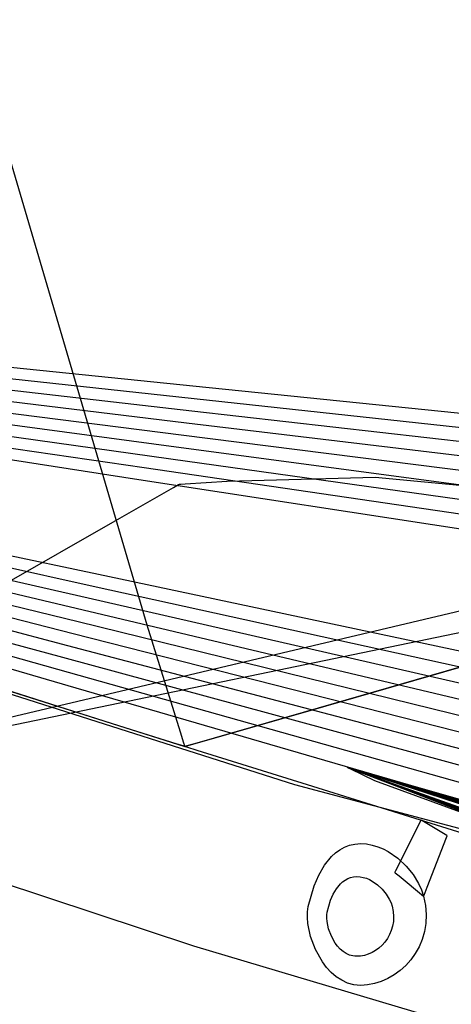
# Model space of a CAD drawing. Extents: x -3.57 to 3.57, y -2.08 to 2.06.
# Tile 99 of 219: x -0.97 to -0.88, y 0.18 to 0.38. Entities that reach past the tile are written whole.
import ezdxf

# ---------------------------------------------------------------- set-up
doc = ezdxf.new("R2010")
doc.units = 0

msp = doc.modelspace()

# ---------------------------------------------------------------- linework, layer by layer
at = {"layer": 'Layer 1', "color": 7, "linetype": 'CONTINUOUS'}
for p, q in [((-1.716449, 0.082469), (-0.268084, 0.382296)), ((-0.945309, 0.256958), (-0.97365, 0.353128)), ((-1.007922, 0.229826), (-0.608797, 0.324332)), ((-0.932532, 0.306091), (-0.988007, 0.311742)), ((-0.827287, 0.29213), (-0.978385, 0.308435)), ((-0.936101, 0.301276), (-0.989777, 0.307399)), ((-0.777644, 0.290314), (-0.932532, 0.306091)), ((-0.937192, 0.2988), (-0.990424, 0.305206)), ((-0.938282, 0.29632), (-0.99107, 0.30301)), ((-0.939369, 0.293842), (-0.991713, 0.300814)), ((-0.783279, 0.283843), (-0.936101, 0.301276)), ((-0.94046, 0.291363), (-0.992359, 0.298618)), ((-0.785634, 0.280558), (-0.937192, 0.2988)), ((-0.945983, 0.289537), (-0.994399, 0.29663)), ((-0.787988, 0.277274), (-0.938282, 0.29632)), ((-0.947032, 0.287082), (-0.99503, 0.294441)), ((-0.790343, 0.273993), (-0.939369, 0.293842)), ((-0.798173, 0.267881), (-0.945983, 0.289537)), ((-0.792697, 0.270708), (-0.94046, 0.291363)), ((-0.928751, 0.286791), (-0.89815, 0.287601)), ((-0.89815, 0.287601), (-0.872077, 0.285107)), ((-0.950976, 0.279113), (-0.939862, 0.285465)), ((-0.8005, 0.264613), (-0.947032, 0.287082)), ((-0.939862, 0.285465), (-0.938824, 0.286058)), ((-0.938824, 0.286058), (-0.938634, 0.286167)), ((-0.938634, 0.286167), (-0.938623, 0.286173)), ((-0.938623, 0.286173), (-0.938622, 0.286173)), ((-0.938622, 0.286173), (-0.938622, 0.286173)), ((-0.938622, 0.286173), (-0.938622, 0.286173)), ((-0.938622, 0.286173), (-0.938622, 0.286173)), ((-0.938622, 0.286173), (-0.938622, 0.286173)), ((-0.938622, 0.286173), (-0.938622, 0.286173)), ((-0.938622, 0.286173), (-0.938622, 0.286173)), ((-0.938622, 0.286173), (-0.938621, 0.286173)), ((-0.938621, 0.286173), (-0.938617, 0.286174)), ((-0.938617, 0.286174), (-0.938575, 0.286177)), ((-0.938575, 0.286177), (-0.938367, 0.286192)), ((-0.938367, 0.286192), (-0.937484, 0.286255)), ((-0.937484, 0.286255), (-0.928751, 0.286791)), ((-0.986256, 0.258951), (-0.950976, 0.279113)), ((-0.955441, 0.267452), (-1.000093, 0.276941)), ((-0.95649, 0.264997), (-1.000723, 0.274752)), ((-0.957542, 0.262543), (-1.001358, 0.272563)), ((-0.958592, 0.260088), (-1.001988, 0.270375)), ((-0.959644, 0.257636), (-1.002622, 0.26819)), ((-0.819124, 0.238485), (-0.955441, 0.267452)), ((-0.960693, 0.255182), (-1.003253, 0.266002)), ((-0.821452, 0.235218), (-0.95649, 0.264997)), ((-0.961742, 0.252727), (-1.003883, 0.263813)), ((-0.962794, 0.250274), (-1.004518, 0.261625)), ((-0.823779, 0.23195), (-0.957542, 0.262543)), ((-0.963843, 0.247822), (-1.005148, 0.25944)), ((-0.826107, 0.228683), (-0.958592, 0.260088)), ((-0.843112, 0.259077), (-0.913043, 0.238918)), ((-0.960045, 0.243946), (-1.00422, 0.256788)), ((-0.828434, 0.225416), (-0.959644, 0.257636)), ((-0.938458, 0.234839), (-0.945309, 0.256958)), ((-1.012394, 0.255096), (-0.914875, 0.224019)), ((-1.012394, 0.255096), (-0.914875, 0.224019)), ((-1.012394, 0.255096), (-0.914875, 0.224019)), ((-1.012394, 0.255096), (-0.914875, 0.224019)), ((-1.012394, 0.255096), (-0.914875, 0.224019)), ((-1.012394, 0.255096), (-0.914875, 0.224019)), ((-1.012394, 0.255096), (-0.914875, 0.224019)), ((-1.012394, 0.255096), (-0.914875, 0.224019)), ((-1.012394, 0.255096), (-0.914875, 0.224019)), ((-1.012394, 0.255096), (-0.914875, 0.224019)), ((-1.012394, 0.255096), (-0.914875, 0.224019)), ((-1.012394, 0.255096), (-0.914875, 0.224019)), ((-1.012394, 0.255096), (-0.914875, 0.224019)), ((-1.012394, 0.255096), (-0.914875, 0.224019)), ((-1.012394, 0.255096), (-0.914875, 0.224019)), ((-1.012394, 0.255096), (-0.914875, 0.224019)), ((-1.012394, 0.255096), (-0.914875, 0.224019)), ((-1.012386, 0.255093), (-0.914854, 0.224013)), ((-1.012386, 0.255093), (-0.914854, 0.224013)), ((-0.830762, 0.222152), (-0.960693, 0.255182)), ((-0.833089, 0.218884), (-0.961742, 0.252727)), ((-0.835417, 0.21562), (-0.962794, 0.250274)), ((-0.950965, 0.2361), (-0.986877, 0.247439)), ((-0.986019, 0.247168), (-0.937531, 0.231858)), ((-0.837744, 0.212353), (-0.963843, 0.247822)), ((-0.836706, 0.20809), (-0.960045, 0.243946)), ((-0.913043, 0.238918), (-0.935074, 0.232567)), ((-0.939132, 0.232364), (-0.950965, 0.2361)), ((-0.93774, 0.23253), (-0.938458, 0.234839)), ((-0.937892, 0.231972), (-0.939132, 0.232364)), ((-0.93757, 0.231983), (-0.93774, 0.23253)), ((-0.935074, 0.232567), (-0.937131, 0.231974)), ((-0.937599, 0.23188), (-0.937892, 0.231972)), ((-0.937539, 0.231861), (-0.937599, 0.23188)), ((-0.937536, 0.231872), (-0.93757, 0.231983)), ((-0.937533, 0.231859), (-0.937539, 0.231861)), ((-0.937533, 0.231862), (-0.937536, 0.231872)), ((-0.937532, 0.231859), (-0.937533, 0.231862)), ((-0.937532, 0.231858), (-0.937533, 0.231859)), ((-0.937532, 0.231858), (-0.937532, 0.231859)), ((-0.937531, 0.231858), (-0.937532, 0.231858)), ((-0.937532, 0.231858), (-0.937532, 0.231858)), ((-0.937532, 0.231858), (-0.937532, 0.231858)), ((-0.937532, 0.231858), (-0.937532, 0.231858)), ((-0.937531, 0.231858), (-0.937532, 0.231858)), ((-0.937532, 0.231858), (-0.937532, 0.231858)), ((-0.937508, 0.231865), (-0.937531, 0.231859)), ((-0.937531, 0.231859), (-0.937531, 0.231858)), ((-0.937531, 0.231858), (-0.937531, 0.231858)), ((-0.937531, 0.231858), (-0.937531, 0.231858)), ((-0.937531, 0.231858), (-0.937531, 0.231858)), ((-0.937531, 0.231858), (-0.937531, 0.231858)), ((-0.937131, 0.231974), (-0.937508, 0.231865)), ((-0.9034, 0.227381), (-0.903858, 0.227512)), ((-0.903858, 0.227512), (-0.903858, 0.227512)), ((-0.903858, 0.227512), (-0.903858, 0.227512)), ((-0.903858, 0.227512), (-0.903858, 0.227512)), ((-0.903858, 0.227512), (-0.903858, 0.227512)), ((-0.903858, 0.227512), (-0.903858, 0.227512)), ((-0.903858, 0.227512), (-0.903858, 0.227512)), ((-0.903858, 0.227512), (-0.903858, 0.227512)), ((-0.903858, 0.227512), (-0.903858, 0.227512)), ((-0.903858, 0.227512), (-0.903858, 0.227511)), ((-0.903392, 0.227376), (-0.903858, 0.227512)), ((-0.903858, 0.227512), (-0.903858, 0.227512)), ((-0.903858, 0.227512), (-0.903858, 0.227512)), ((-0.903858, 0.227512), (-0.903858, 0.227512)), ((-0.903858, 0.227512), (-0.903858, 0.227512)), ((-0.903858, 0.227512), (-0.903858, 0.227512)), ((-0.903858, 0.227512), (-0.903858, 0.227512)), ((-0.903858, 0.227512), (-0.903858, 0.227512)), ((-0.903858, 0.227512), (-0.903858, 0.227512)), ((-0.903858, 0.227512), (-0.903858, 0.227511)), ((-0.903385, 0.227372), (-0.903858, 0.227512)), ((-0.903858, 0.227512), (-0.903858, 0.227512)), ((-0.903858, 0.227512), (-0.903858, 0.227512)), ((-0.903858, 0.227512), (-0.903858, 0.227512)), ((-0.903858, 0.227512), (-0.903858, 0.227512)), ((-0.903858, 0.227512), (-0.903858, 0.227512)), ((-0.903858, 0.227512), (-0.903858, 0.227512)), ((-0.903858, 0.227512), (-0.903858, 0.227512)), ((-0.903858, 0.227512), (-0.903858, 0.227512)), ((-0.903858, 0.227512), (-0.903858, 0.227511)), ((-0.903857, 0.227512), (-0.903858, 0.227512)), ((-0.903858, 0.227512), (-0.903858, 0.227512)), ((-0.903858, 0.227512), (-0.903858, 0.227512)), ((-0.903858, 0.227512), (-0.903858, 0.227512)), ((-0.903858, 0.227512), (-0.903858, 0.227512)), ((-0.903858, 0.227512), (-0.903858, 0.227512)), ((-0.903858, 0.227512), (-0.903858, 0.227512)), ((-0.903858, 0.227512), (-0.903858, 0.227512)), ((-0.903858, 0.227512), (-0.903858, 0.227511)), ((-0.903857, 0.227512), (-0.903858, 0.227512)), ((-0.903858, 0.227512), (-0.903858, 0.227512)), ((-0.903858, 0.227512), (-0.903858, 0.227512)), ((-0.903858, 0.227512), (-0.903858, 0.227512)), ((-0.903858, 0.227512), (-0.903858, 0.227512)), ((-0.903858, 0.227512), (-0.903858, 0.227512)), ((-0.903858, 0.227512), (-0.903858, 0.227512)), ((-0.903858, 0.227512), (-0.903858, 0.227512)), ((-0.903858, 0.227512), (-0.903858, 0.227511)), ((-0.903364, 0.227358), (-0.903858, 0.227512)), ((-0.903858, 0.227512), (-0.903858, 0.227512)), ((-0.903858, 0.227512), (-0.903858, 0.227512)), ((-0.903858, 0.227512), (-0.903858, 0.227512)), ((-0.903858, 0.227512), (-0.903858, 0.227512)), ((-0.903858, 0.227512), (-0.903858, 0.227512)), ((-0.903858, 0.227512), (-0.903858, 0.227512)), ((-0.903858, 0.227512), (-0.903858, 0.227512)), ((-0.903858, 0.227512), (-0.903858, 0.227512)), ((-0.903858, 0.227512), (-0.903858, 0.227511)), ((-0.903357, 0.227353), (-0.903858, 0.227512)), ((-0.903858, 0.227512), (-0.903858, 0.227512)), ((-0.903858, 0.227512), (-0.903858, 0.227512)), ((-0.903858, 0.227512), (-0.903858, 0.227512)), ((-0.903858, 0.227512), (-0.903858, 0.227512)), ((-0.903858, 0.227512), (-0.903858, 0.227512)), ((-0.903858, 0.227512), (-0.903858, 0.227512)), ((-0.903858, 0.227512), (-0.903858, 0.227512)), ((-0.903858, 0.227512), (-0.903858, 0.227512)), ((-0.903858, 0.227512), (-0.903858, 0.227511)), ((-0.903349, 0.227349), (-0.903858, 0.227512)), ((-0.903858, 0.227512), (-0.903858, 0.227512)), ((-0.903858, 0.227512), (-0.903858, 0.227512)), ((-0.903858, 0.227512), (-0.903858, 0.227512)), ((-0.903858, 0.227512), (-0.903858, 0.227512)), ((-0.903858, 0.227512), (-0.903858, 0.227512)), ((-0.903858, 0.227512), (-0.903858, 0.227512)), ((-0.903858, 0.227512), (-0.903858, 0.227512)), ((-0.903858, 0.227512), (-0.903858, 0.227512)), ((-0.903858, 0.227512), (-0.903858, 0.227511)), ((-0.903342, 0.227344), (-0.903858, 0.227512)), ((-0.903858, 0.227512), (-0.903858, 0.227512)), ((-0.903858, 0.227512), (-0.903858, 0.227512)), ((-0.903858, 0.227512), (-0.903858, 0.227512)), ((-0.903858, 0.227512), (-0.903858, 0.227512)), ((-0.903858, 0.227512), (-0.903858, 0.227512)), ((-0.903858, 0.227512), (-0.903858, 0.227512)), ((-0.903858, 0.227512), (-0.903858, 0.227512)), ((-0.903858, 0.227512), (-0.903858, 0.227512)), ((-0.903858, 0.227512), (-0.903858, 0.227511)), ((-0.903284, 0.227307), (-0.903858, 0.227512)), ((-0.903858, 0.227512), (-0.903858, 0.227512)), ((-0.903858, 0.227512), (-0.903858, 0.227512)), ((-0.903858, 0.227512), (-0.903858, 0.227512)), ((-0.903858, 0.227512), (-0.903858, 0.227512)), ((-0.903858, 0.227512), (-0.903858, 0.227512)), ((-0.903858, 0.227512), (-0.903858, 0.227512)), ((-0.903858, 0.227512), (-0.903858, 0.227512)), ((-0.903858, 0.227512), (-0.903858, 0.227512)), ((-0.903858, 0.227512), (-0.903858, 0.227511)), ((-0.903277, 0.227303), (-0.903858, 0.227512)), ((-0.903858, 0.227512), (-0.903858, 0.227512)), ((-0.903858, 0.227512), (-0.903858, 0.227512)), ((-0.903858, 0.227512), (-0.903858, 0.227512)), ((-0.903858, 0.227512), (-0.903858, 0.227512)), ((-0.903858, 0.227512), (-0.903858, 0.227512)), ((-0.903858, 0.227512), (-0.903858, 0.227512)), ((-0.903858, 0.227512), (-0.903858, 0.227512)), ((-0.903858, 0.227512), (-0.903858, 0.227512)), ((-0.903858, 0.227512), (-0.903858, 0.227511)), ((-0.90327, 0.227298), (-0.903858, 0.227512)), ((-0.903858, 0.227512), (-0.903858, 0.227512)), ((-0.903858, 0.227512), (-0.903858, 0.227512)), ((-0.903858, 0.227512), (-0.903858, 0.227512)), ((-0.903858, 0.227512), (-0.903858, 0.227512)), ((-0.903858, 0.227512), (-0.903858, 0.227512)), ((-0.903858, 0.227512), (-0.903858, 0.227512)), ((-0.903858, 0.227512), (-0.903858, 0.227512)), ((-0.903858, 0.227512), (-0.903858, 0.227512)), ((-0.903858, 0.227512), (-0.903858, 0.227511)), ((-0.903263, 0.227294), (-0.903858, 0.227512)), ((-0.903858, 0.227512), (-0.903858, 0.227512)), ((-0.903858, 0.227512), (-0.903858, 0.227512)), ((-0.903858, 0.227512), (-0.903858, 0.227512)), ((-0.903858, 0.227512), (-0.903858, 0.227512)), ((-0.903858, 0.227512), (-0.903858, 0.227512)), ((-0.903858, 0.227512), (-0.903858, 0.227512)), ((-0.903858, 0.227512), (-0.903858, 0.227512)), ((-0.903858, 0.227512), (-0.903858, 0.227512)), ((-0.903858, 0.227512), (-0.903858, 0.227511)), ((-0.903256, 0.227289), (-0.903858, 0.227512)), ((-0.903858, 0.227512), (-0.903858, 0.227512)), ((-0.903858, 0.227512), (-0.903858, 0.227512)), ((-0.903858, 0.227512), (-0.903858, 0.227512)), ((-0.903858, 0.227512), (-0.903858, 0.227512)), ((-0.903858, 0.227512), (-0.903858, 0.227512)), ((-0.903858, 0.227512), (-0.903858, 0.227512)), ((-0.903858, 0.227512), (-0.903858, 0.227512)), ((-0.903858, 0.227512), (-0.903858, 0.227512)), ((-0.903858, 0.227512), (-0.903858, 0.227511)), ((-0.903248, 0.227284), (-0.903858, 0.227512)), ((-0.903858, 0.227512), (-0.903858, 0.227512)), ((-0.903858, 0.227512), (-0.903858, 0.227512)), ((-0.903858, 0.227512), (-0.903858, 0.227512)), ((-0.903858, 0.227512), (-0.903858, 0.227512)), ((-0.903858, 0.227512), (-0.903858, 0.227512)), ((-0.903858, 0.227512), (-0.903858, 0.227512)), ((-0.903858, 0.227512), (-0.903858, 0.227512)), ((-0.903858, 0.227512), (-0.903858, 0.227512)), ((-0.903858, 0.227512), (-0.903858, 0.227511)), ((-0.903241, 0.22728), (-0.903858, 0.227512)), ((-0.903858, 0.227512), (-0.903858, 0.227512)), ((-0.903858, 0.227512), (-0.903858, 0.227512)), ((-0.903858, 0.227512), (-0.903858, 0.227512)), ((-0.903858, 0.227512), (-0.903858, 0.227512)), ((-0.903858, 0.227512), (-0.903858, 0.227512)), ((-0.903858, 0.227512), (-0.903858, 0.227512)), ((-0.903858, 0.227512), (-0.903858, 0.227512)), ((-0.903858, 0.227512), (-0.903858, 0.227512)), ((-0.903858, 0.227512), (-0.903858, 0.227511)), ((-0.903234, 0.227275), (-0.903858, 0.227512)), ((-0.903858, 0.227512), (-0.903858, 0.227512)), ((-0.903858, 0.227512), (-0.903858, 0.227512)), ((-0.903858, 0.227512), (-0.903858, 0.227512)), ((-0.903858, 0.227512), (-0.903858, 0.227512)), ((-0.903858, 0.227512), (-0.903858, 0.227512)), ((-0.903858, 0.227512), (-0.903858, 0.227512)), ((-0.903858, 0.227512), (-0.903858, 0.227512)), ((-0.903858, 0.227512), (-0.903858, 0.227512)), ((-0.903858, 0.227512), (-0.903858, 0.227511)), ((-0.903227, 0.227271), (-0.903858, 0.227512)), ((-0.903858, 0.227512), (-0.903858, 0.227512)), ((-0.903858, 0.227512), (-0.903858, 0.227512)), ((-0.903858, 0.227512), (-0.903858, 0.227512)), ((-0.903858, 0.227512), (-0.903858, 0.227512)), ((-0.903858, 0.227512), (-0.903858, 0.227512)), ((-0.903858, 0.227512), (-0.903858, 0.227512)), ((-0.903858, 0.227512), (-0.903858, 0.227512)), ((-0.903858, 0.227512), (-0.903858, 0.227512)), ((-0.903858, 0.227512), (-0.903858, 0.227511)), ((-0.90322, 0.227266), (-0.903858, 0.227512)), ((-0.903858, 0.227512), (-0.903858, 0.227512)), ((-0.903858, 0.227512), (-0.903858, 0.227512)), ((-0.903858, 0.227512), (-0.903858, 0.227512)), ((-0.903858, 0.227512), (-0.903858, 0.227512)), ((-0.903858, 0.227512), (-0.903858, 0.227512)), ((-0.903858, 0.227512), (-0.903858, 0.227512)), ((-0.903858, 0.227512), (-0.903858, 0.227512)), ((-0.903858, 0.227512), (-0.903858, 0.227512)), ((-0.903858, 0.227512), (-0.903858, 0.227511)), ((-0.903858, 0.227511), (-0.903855, 0.22751)), ((-0.903858, 0.227511), (-0.903855, 0.22751)), ((-0.903858, 0.227511), (-0.903855, 0.22751)), ((-0.903858, 0.227511), (-0.903855, 0.22751)), ((-0.903858, 0.227511), (-0.903855, 0.22751)), ((-0.903858, 0.227511), (-0.903855, 0.22751)), ((-0.903858, 0.227511), (-0.903855, 0.22751)), ((-0.903858, 0.227511), (-0.903855, 0.22751)), ((-0.903858, 0.227511), (-0.903855, 0.22751)), ((-0.903858, 0.227511), (-0.903855, 0.22751)), ((-0.903858, 0.227511), (-0.903855, 0.22751)), ((-0.903858, 0.227511), (-0.903855, 0.22751)), ((-0.903858, 0.227511), (-0.903855, 0.22751)), ((-0.903858, 0.227511), (-0.903855, 0.22751)), ((-0.903858, 0.227511), (-0.903855, 0.22751)), ((-0.903858, 0.227511), (-0.903855, 0.22751)), ((-0.903858, 0.227511), (-0.903855, 0.22751)), ((-0.903858, 0.227511), (-0.903855, 0.22751)), ((-0.903858, 0.227511), (-0.903855, 0.22751)), ((-0.903853, 0.22751), (-0.903857, 0.227512)), ((-0.903853, 0.22751), (-0.903857, 0.227512)), ((-0.903855, 0.22751), (-0.903833, 0.2275)), ((-0.903855, 0.22751), (-0.903833, 0.2275)), ((-0.903855, 0.22751), (-0.903833, 0.2275)), ((-0.903855, 0.22751), (-0.903833, 0.2275)), ((-0.903855, 0.22751), (-0.903833, 0.2275)), ((-0.903855, 0.22751), (-0.903833, 0.2275)), ((-0.903855, 0.22751), (-0.903833, 0.2275)), ((-0.903855, 0.22751), (-0.903833, 0.2275)), ((-0.903855, 0.22751), (-0.903833, 0.2275)), ((-0.903855, 0.22751), (-0.903833, 0.2275)), ((-0.903855, 0.22751), (-0.903833, 0.2275)), ((-0.903855, 0.22751), (-0.903833, 0.2275)), ((-0.903855, 0.22751), (-0.903833, 0.2275)), ((-0.903855, 0.22751), (-0.903833, 0.2275)), ((-0.903855, 0.22751), (-0.903833, 0.2275)), ((-0.903855, 0.22751), (-0.903833, 0.2275)), ((-0.903855, 0.22751), (-0.903833, 0.2275)), ((-0.903855, 0.22751), (-0.903833, 0.2275)), ((-0.903855, 0.22751), (-0.903833, 0.2275)), ((-0.903833, 0.227504), (-0.903853, 0.22751)), ((-0.903832, 0.227504), (-0.903853, 0.22751)), ((-0.903748, 0.227479), (-0.903833, 0.227504)), ((-0.903833, 0.2275), (-0.903723, 0.227446)), ((-0.903833, 0.2275), (-0.903723, 0.227446)), ((-0.903833, 0.2275), (-0.903723, 0.227446)), ((-0.903833, 0.2275), (-0.903723, 0.227446)), ((-0.903833, 0.2275), (-0.903723, 0.227446)), ((-0.903833, 0.2275), (-0.903723, 0.227446)), ((-0.903833, 0.2275), (-0.903723, 0.227446)), ((-0.903833, 0.2275), (-0.903723, 0.227446)), ((-0.903833, 0.2275), (-0.903723, 0.227446)), ((-0.903833, 0.2275), (-0.903723, 0.227446)), ((-0.903833, 0.2275), (-0.903723, 0.227446)), ((-0.903833, 0.2275), (-0.903723, 0.227446)), ((-0.903833, 0.2275), (-0.903723, 0.227446)), ((-0.903833, 0.2275), (-0.903723, 0.227446)), ((-0.903833, 0.2275), (-0.903723, 0.227446)), ((-0.903833, 0.2275), (-0.903723, 0.227446)), ((-0.903833, 0.2275), (-0.903723, 0.227446)), ((-0.903833, 0.2275), (-0.903723, 0.227446)), ((-0.903833, 0.2275), (-0.903723, 0.227446)), ((-0.903747, 0.227478), (-0.903832, 0.227504)), ((-0.90341, 0.227377), (-0.903748, 0.227479)), ((-0.903403, 0.227372), (-0.903747, 0.227478)), ((-0.903723, 0.227446), (-0.903246, 0.227214)), ((-0.903723, 0.227446), (-0.903246, 0.227214)), ((-0.903723, 0.227446), (-0.903246, 0.227214)), ((-0.903723, 0.227446), (-0.903246, 0.227214)), ((-0.903723, 0.227446), (-0.903246, 0.227214)), ((-0.903723, 0.227446), (-0.903246, 0.227214)), ((-0.903723, 0.227446), (-0.903246, 0.227214)), ((-0.903723, 0.227446), (-0.903246, 0.227214)), ((-0.903723, 0.227446), (-0.903246, 0.227214)), ((-0.903723, 0.227446), (-0.903246, 0.227214)), ((-0.903723, 0.227446), (-0.903246, 0.227214)), ((-0.903723, 0.227446), (-0.903246, 0.227214)), ((-0.903723, 0.227446), (-0.903246, 0.227214)), ((-0.903723, 0.227446), (-0.903246, 0.227214)), ((-0.903723, 0.227446), (-0.903246, 0.227214)), ((-0.903723, 0.227446), (-0.903246, 0.227214)), ((-0.903723, 0.227446), (-0.903246, 0.227214)), ((-0.903723, 0.227446), (-0.903246, 0.227214)), ((-0.903723, 0.227446), (-0.903246, 0.227214)), ((-0.900122, 0.226386), (-0.90341, 0.227377)), ((-0.900066, 0.22635), (-0.903403, 0.227372)), ((-0.900213, 0.22647), (-0.9034, 0.227381)), ((-0.900155, 0.226434), (-0.903392, 0.227376)), ((-0.900098, 0.226397), (-0.903385, 0.227372)), ((-0.899927, 0.226288), (-0.903364, 0.227358)), ((-0.899869, 0.226252), (-0.903357, 0.227353)), ((-0.899812, 0.226215), (-0.903349, 0.227349)), ((-0.899755, 0.226179), (-0.903342, 0.227344)), ((-0.899297, 0.225887), (-0.903284, 0.227307)), ((-0.899239, 0.225851), (-0.903277, 0.227303)), ((-0.899182, 0.225814), (-0.90327, 0.227298)), ((-0.899125, 0.225778), (-0.903263, 0.227294)), ((-0.899067, 0.225742), (-0.903256, 0.227289)), ((-0.89901, 0.225705), (-0.903248, 0.227284)), ((-0.903246, 0.227214), (-0.898264, 0.224833)), ((-0.903246, 0.227214), (-0.898264, 0.224833)), ((-0.903246, 0.227214), (-0.898264, 0.224833)), ((-0.903246, 0.227214), (-0.898264, 0.224833)), ((-0.903246, 0.227214), (-0.898264, 0.224833)), ((-0.903246, 0.227214), (-0.898264, 0.224833)), ((-0.903246, 0.227214), (-0.898264, 0.224833)), ((-0.903246, 0.227214), (-0.898264, 0.224833)), ((-0.903246, 0.227214), (-0.898264, 0.224833)), ((-0.903246, 0.227214), (-0.898264, 0.224833)), ((-0.903246, 0.227214), (-0.898264, 0.224833)), ((-0.903246, 0.227214), (-0.898264, 0.224833)), ((-0.903246, 0.227214), (-0.898264, 0.224833)), ((-0.903246, 0.227214), (-0.898264, 0.224833)), ((-0.903246, 0.227214), (-0.898264, 0.224833)), ((-0.903246, 0.227214), (-0.898264, 0.224833)), ((-0.903246, 0.227214), (-0.898264, 0.224833)), ((-0.903246, 0.227214), (-0.898264, 0.224833)), ((-0.903246, 0.227214), (-0.898264, 0.224833)), ((-0.898953, 0.225668), (-0.903241, 0.22728)), ((-0.898896, 0.225632), (-0.903234, 0.227275)), ((-0.898839, 0.225595), (-0.903227, 0.227271)), ((-0.898781, 0.225559), (-0.90322, 0.227266)), ((-0.876918, 0.219813), (-0.900213, 0.22647)), ((-0.876492, 0.219544), (-0.900155, 0.226434)), ((-0.875729, 0.219031), (-0.900122, 0.226386)), ((-0.87607, 0.219276), (-0.900098, 0.226397)), ((-0.875305, 0.21876), (-0.900066, 0.22635)), ((-0.874801, 0.218467), (-0.899927, 0.226288)), ((-0.874379, 0.218198), (-0.899869, 0.226252)), ((-0.873954, 0.21793), (-0.899812, 0.226215)), ((-0.873532, 0.217661), (-0.899755, 0.226179)), ((-0.870146, 0.215503), (-0.899297, 0.225887)), ((-0.869721, 0.215234), (-0.899239, 0.225851)), ((-0.869299, 0.214966), (-0.899182, 0.225814)), ((-0.868877, 0.214697), (-0.899125, 0.225778)), ((-0.868451, 0.214429), (-0.899067, 0.225742)), ((-0.86803, 0.214157), (-0.89901, 0.225705)), ((-0.867608, 0.213888), (-0.898953, 0.225668)), ((-0.867182, 0.21362), (-0.898896, 0.225632)), ((-0.86676, 0.213348), (-0.898839, 0.225595)), ((-0.866331, 0.213079), (-0.898781, 0.225559)), ((-0.898264, 0.224833), (-0.799609, 0.188553)), ((-0.898264, 0.224833), (-0.799609, 0.188553)), ((-0.898264, 0.224833), (-0.799609, 0.188553)), ((-0.898264, 0.224833), (-0.799609, 0.188553)), ((-0.898264, 0.224833), (-0.799609, 0.188553)), ((-0.898264, 0.224833), (-0.799609, 0.188553)), ((-0.898264, 0.224833), (-0.799609, 0.188553)), ((-0.898264, 0.224833), (-0.799609, 0.188553)), ((-0.898264, 0.224833), (-0.799609, 0.188553)), ((-0.898264, 0.224833), (-0.799609, 0.188553)), ((-0.898264, 0.224833), (-0.799609, 0.188553)), ((-0.898264, 0.224833), (-0.799609, 0.188553)), ((-0.898264, 0.224833), (-0.799609, 0.188553)), ((-0.898264, 0.224833), (-0.799609, 0.188553)), ((-0.898264, 0.224833), (-0.799609, 0.188553)), ((-0.898264, 0.224833), (-0.799609, 0.188553)), ((-0.898264, 0.224833), (-0.799609, 0.188553)), ((-0.898264, 0.224833), (-0.799609, 0.188553)), ((-0.898264, 0.224833), (-0.799609, 0.188553)), ((-0.914875, 0.224019), (-0.80061, 0.193585)), ((-0.914875, 0.224019), (-0.80061, 0.193585)), ((-0.914875, 0.224019), (-0.80061, 0.193585)), ((-0.914875, 0.224019), (-0.80061, 0.193585)), ((-0.914875, 0.224019), (-0.80061, 0.193585)), ((-0.914875, 0.224019), (-0.80061, 0.193585)), ((-0.914875, 0.224019), (-0.80061, 0.193585)), ((-0.914875, 0.224019), (-0.80061, 0.193585)), ((-0.914875, 0.224019), (-0.80061, 0.193585)), ((-0.914875, 0.224019), (-0.80061, 0.193585)), ((-0.914875, 0.224019), (-0.80061, 0.193585)), ((-0.914875, 0.224019), (-0.80061, 0.193585)), ((-0.914875, 0.224019), (-0.80061, 0.193585)), ((-0.914875, 0.224019), (-0.80061, 0.193585)), ((-0.914875, 0.224019), (-0.80061, 0.193585)), ((-0.914875, 0.224019), (-0.80061, 0.193585)), ((-0.914875, 0.224019), (-0.80061, 0.193585)), ((-0.914854, 0.224013), (-0.800598, 0.193584)), ((-0.914854, 0.224013), (-0.800598, 0.193584)), ((-0.888741, 0.216463), (-0.889441, 0.215062)), ((-0.88867, 0.216605), (-0.888741, 0.216463)), ((-0.888653, 0.216638), (-0.88867, 0.216605)), ((-0.88865, 0.216645), (-0.888653, 0.216638)), ((-0.888642, 0.216641), (-0.88865, 0.216646)), ((-0.88865, 0.216646), (-0.88865, 0.216646)), ((-0.88865, 0.216646), (-0.88865, 0.216646)), ((-0.88865, 0.216646), (-0.88865, 0.216646)), ((-0.88865, 0.216646), (-0.88865, 0.216646)), ((-0.88865, 0.216646), (-0.88865, 0.216646)), ((-0.88865, 0.216646), (-0.88865, 0.216646)), ((-0.88865, 0.216646), (-0.88865, 0.216646)), ((-0.88865, 0.216646), (-0.88865, 0.216646)), ((-0.88865, 0.216646), (-0.88865, 0.216645)), ((-0.88865, 0.216645), (-0.88865, 0.216645)), ((-0.888485, 0.216547), (-0.888642, 0.216641)), ((-0.884009, 0.213865), (-0.888485, 0.216547)), ((-0.935675, 0.190523), (-1.007137, 0.214215)), ((-0.889441, 0.215062), (-0.893915, 0.206112)), ((-0.887393, 0.202719), (-0.883364, 0.213012)), ((-0.883308, 0.213444), (-0.884009, 0.213865)), ((-0.883364, 0.213012), (-0.883224, 0.213372)), ((-0.883237, 0.213402), (-0.883308, 0.213444)), ((-0.88322, 0.213392), (-0.883237, 0.213402)), ((-0.883224, 0.213372), (-0.883217, 0.21339)), ((-0.883217, 0.21339), (-0.88322, 0.213392)), ((-0.883217, 0.21339), (-0.883217, 0.21339)), ((-0.883217, 0.21339), (-0.883217, 0.21339)), ((-0.883217, 0.21339), (-0.883217, 0.21339)), ((-0.883217, 0.21339), (-0.883217, 0.21339)), ((-0.883217, 0.21339), (-0.883217, 0.21339)), ((-0.883217, 0.21339), (-0.883217, 0.21339)), ((-0.883217, 0.21339), (-0.883217, 0.21339)), ((-0.883217, 0.21339), (-0.883217, 0.21339)), ((-0.883217, 0.21339), (-0.883217, 0.21339)), ((-0.883217, 0.21339), (-0.883217, 0.21339)), ((-0.906329, 0.20983), (-0.905435, 0.210487)), ((-0.905435, 0.210487), (-0.904471, 0.211022)), ((-0.904471, 0.211022), (-0.903435, 0.211422)), ((-0.903435, 0.211422), (-0.902326, 0.211673)), ((-0.902326, 0.211673), (-0.901142, 0.21176)), ((-0.901142, 0.21176), (-0.899933, 0.211686)), ((-0.899933, 0.211686), (-0.898754, 0.211471)), ((-0.898754, 0.211471), (-0.897611, 0.21113)), ((-0.897611, 0.21113), (-0.896507, 0.210674)), ((-0.896507, 0.210674), (-0.895448, 0.210116)), ((-0.895448, 0.210116), (-0.893483, 0.208746)), ((-0.908609, 0.207278), (-0.907155, 0.209067)), ((-0.907155, 0.209067), (-0.906329, 0.20983)), ((-0.893483, 0.208746), (-0.891754, 0.207121)), ((-0.909808, 0.205235), (-0.908609, 0.207278)), ((-0.893915, 0.206112), (-0.894059, 0.205823)), ((-0.891754, 0.207121), (-0.890298, 0.205343)), ((-0.910765, 0.203052), (-0.909808, 0.205235)), ((-0.90534, 0.203422), (-0.904875, 0.203851)), ((-0.904875, 0.203851), (-0.904372, 0.204221)), ((-0.904372, 0.204221), (-0.903829, 0.204522)), ((-0.903829, 0.204522), (-0.903247, 0.204747)), ((-0.903247, 0.204747), (-0.902623, 0.204888)), ((-0.902623, 0.204888), (-0.901957, 0.204937)), ((-0.901957, 0.204937), (-0.901277, 0.204895)), ((-0.901277, 0.204895), (-0.900614, 0.204775)), ((-0.900614, 0.204775), (-0.899971, 0.204582)), ((-0.899971, 0.204582), (-0.899351, 0.204325)), ((-0.899351, 0.204325), (-0.898755, 0.204011)), ((-0.898755, 0.204011), (-0.89765, 0.20324)), ((-0.894059, 0.205823), (-0.894079, 0.205783)), ((-0.894079, 0.205783), (-0.894079, 0.205783)), ((-0.894079, 0.205783), (-0.894079, 0.205783)), ((-0.894079, 0.205783), (-0.894079, 0.205783)), ((-0.894079, 0.205783), (-0.894079, 0.205783)), ((-0.894079, 0.205783), (-0.894079, 0.205783)), ((-0.894079, 0.205783), (-0.894079, 0.205783)), ((-0.894079, 0.205783), (-0.894079, 0.205783)), ((-0.894079, 0.205783), (-0.894079, 0.205783)), ((-0.894079, 0.205783), (-0.894079, 0.205783)), ((-0.894079, 0.205783), (-0.894079, 0.205783)), ((-0.894079, 0.205783), (-0.894079, 0.205783)), ((-0.894079, 0.205783), (-0.894078, 0.205783)), ((-0.894078, 0.205783), (-0.894075, 0.20578)), ((-0.894075, 0.20578), (-0.894056, 0.205765)), ((-0.894056, 0.205765), (-0.893979, 0.205701)), ((-0.893979, 0.205701), (-0.893208, 0.205071)), ((-0.893208, 0.205071), (-0.888106, 0.200898)), ((-0.890298, 0.205343), (-0.889154, 0.203514)), ((-0.912004, 0.198724), (-0.910765, 0.203052)), ((-0.906832, 0.201266), (-0.906157, 0.202415)), ((-0.906157, 0.202415), (-0.90534, 0.203422)), ((-0.89765, 0.20324), (-0.896676, 0.202325)), ((-0.896676, 0.202325), (-0.895857, 0.201324)), ((-0.889154, 0.203514), (-0.888524, 0.20217)), ((-0.888524, 0.20217), (-0.888106, 0.200898)), ((-0.888024, 0.201107), (-0.887393, 0.202719)), ((-0.908067, 0.197602), (-0.90737, 0.200037)), ((-0.90737, 0.200037), (-0.906832, 0.201266)), ((-0.895857, 0.201324), (-0.895213, 0.200295)), ((-0.895213, 0.200295), (-0.894858, 0.199539)), ((-0.888106, 0.200899), (-0.888103, 0.200906)), ((-0.888106, 0.200898), (-0.888106, 0.200899)), ((-0.888106, 0.200898), (-0.888106, 0.200898)), ((-0.888106, 0.200898), (-0.888106, 0.200898)), ((-0.888106, 0.200898), (-0.888106, 0.200898)), ((-0.888106, 0.200898), (-0.888106, 0.200898)), ((-0.888106, 0.200898), (-0.888106, 0.200898)), ((-0.888106, 0.200898), (-0.888106, 0.200898)), ((-0.888106, 0.200898), (-0.887733, 0.198944)), ((-0.888103, 0.200906), (-0.888088, 0.200945)), ((-0.888088, 0.200945), (-0.888024, 0.201107)), ((-0.912145, 0.197646), (-0.912004, 0.198724)), ((-0.894858, 0.199539), (-0.894622, 0.198823)), ((-0.894622, 0.198823), (-0.894412, 0.197725)), ((-0.894412, 0.197725), (-0.894334, 0.196666)), ((-0.887733, 0.198944), (-0.887595, 0.197062)), ((-0.912161, 0.196464), (-0.912145, 0.197646)), ((-0.912057, 0.195203), (-0.912161, 0.196464)), ((-0.908155, 0.196331), (-0.908146, 0.196996)), ((-0.908096, 0.195622), (-0.908155, 0.196331)), ((-0.908146, 0.196996), (-0.908067, 0.197602)), ((-0.89438, 0.195652), (-0.894538, 0.194687)), ((-0.894334, 0.196666), (-0.89438, 0.195652)), ((-0.887595, 0.197062), (-0.887675, 0.195259)), ((-0.911498, 0.192538), (-0.912057, 0.195203)), ((-0.907781, 0.194123), (-0.908096, 0.195622)), ((-0.907216, 0.192606), (-0.907781, 0.194123)), ((-0.894802, 0.193775), (-0.89516, 0.192919)), ((-0.894538, 0.194687), (-0.894802, 0.193775)), ((-0.887675, 0.195259), (-0.887957, 0.193542)), ((-0.910494, 0.18984), (-0.911498, 0.192538)), ((-0.906415, 0.191178), (-0.907216, 0.192606)), ((-0.895605, 0.192125), (-0.896126, 0.191396)), ((-0.89516, 0.192919), (-0.895605, 0.192125)), ((-0.888425, 0.19192), (-0.889063, 0.190398)), ((-0.887957, 0.193542), (-0.888425, 0.19192)), ((-0.768371, 0.140778), (-0.935675, 0.190523)), ((-0.90907, 0.187302), (-0.910494, 0.18984)), ((-0.90593, 0.190531), (-0.906415, 0.191178)), ((-0.905391, 0.189947), (-0.90593, 0.190531)), ((-0.904801, 0.189439), (-0.905391, 0.189947)), ((-0.898059, 0.189646), (-0.898796, 0.189222)), ((-0.897363, 0.190153), (-0.898059, 0.189646)), ((-0.896716, 0.190737), (-0.897363, 0.190153)), ((-0.896126, 0.191396), (-0.896716, 0.190737)), ((-0.889063, 0.190398), (-0.889853, 0.188986)), ((-0.904161, 0.189021), (-0.904801, 0.189439)), ((-0.903472, 0.188706), (-0.904161, 0.189021)), ((-0.902737, 0.188506), (-0.903472, 0.188706)), ((-0.902352, 0.188455), (-0.902737, 0.188506)), ((-0.901957, 0.188437), (-0.902352, 0.188455)), ((-0.901153, 0.188488), (-0.901957, 0.188437)), ((-0.900352, 0.188639), (-0.901153, 0.188488)), ((-0.899563, 0.188885), (-0.900352, 0.188639)), ((-0.898796, 0.189222), (-0.899563, 0.188885)), ((-0.89078, 0.18769), (-0.891826, 0.186519)), ((-0.889853, 0.188986), (-0.89078, 0.18769)), ((-0.908208, 0.186153), (-0.90907, 0.187302)), ((-0.90725, 0.185114), (-0.908208, 0.186153)), ((-0.892977, 0.185479), (-0.894215, 0.184579)), ((-0.891826, 0.186519), (-0.892977, 0.185479)), ((-0.906201, 0.184211), (-0.90725, 0.185114)), ((-0.905062, 0.183467), (-0.906201, 0.184211)), ((-0.903837, 0.182906), (-0.905062, 0.183467)), ((-0.895524, 0.183825), (-0.896888, 0.183226)), ((-0.894215, 0.184579), (-0.895524, 0.183825)), ((-0.902529, 0.182552), (-0.903837, 0.182906)), ((-0.901845, 0.18246), (-0.902529, 0.182552)), ((-0.901142, 0.182429), (-0.901845, 0.18246)), ((-0.899713, 0.18252), (-0.901142, 0.182429)), ((-0.898289, 0.182788), (-0.899713, 0.18252)), ((-0.896888, 0.183226), (-0.898289, 0.182788))]:
    msp.add_line(p, q, dxfattribs=at)
at = {"layer": 'Layer 1', "color": 8, "linetype": 'CONTINUOUS'}
for p, q in [((-0.911372, 0.239399), (-0.816953, 0.266618)), ((-0.934414, 0.232757), (-0.911372, 0.239399)), ((-0.936829, 0.232061), (-0.934414, 0.232757)), ((-0.937531, 0.231858), (-0.937531, 0.231859)), ((-0.937531, 0.231859), (-0.937528, 0.231859)), ((-0.93753, 0.231858), (-0.937531, 0.231858)), ((-0.937531, 0.231858), (-0.937531, 0.231858)), ((-0.937531, 0.231858), (-0.937531, 0.231858)), ((-0.937531, 0.231858), (-0.937531, 0.231858)), ((-0.937531, 0.231858), (-0.937531, 0.231858)), ((-0.937531, 0.231858), (-0.937531, 0.231858)), ((-0.937507, 0.231851), (-0.93753, 0.231858)), ((-0.937528, 0.231859), (-0.937517, 0.231862)), ((-0.937517, 0.231862), (-0.937401, 0.231896)), ((-0.937117, 0.231728), (-0.937507, 0.231851)), ((-0.937401, 0.231896), (-0.936829, 0.232061)), ((-0.934986, 0.231061), (-0.937117, 0.231728)), ((-0.91216, 0.223915), (-0.934986, 0.231061)), ((-0.839708, 0.201233), (-0.91216, 0.223915))]:
    msp.add_line(p, q, dxfattribs=at)

doc.saveas('drawing.dxf')
